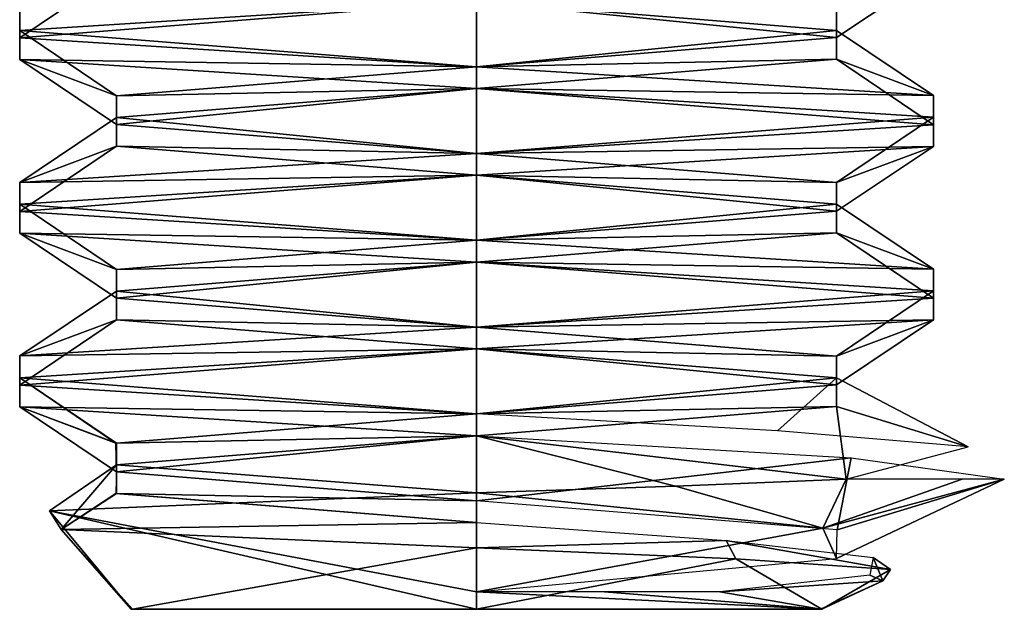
# Model space of a CAD drawing. Header units: inches. Extents: x -9 to 9, y -0.4 to 0.6.
# Tile 85 of 98: x 8.668 to 8.845, y -0.445 to -0.339. Entities that reach past the tile are written whole.
import ezdxf

# ---------------------------------------------------------------- set-up
doc = ezdxf.new("R2010")
doc.units = ezdxf.units.IN
doc.header["$LTSCALE"] = 65.185185
doc.header["$MEASUREMENT"] = 0
for name, color, linetype in [('1253', 7, 'CONTINUOUS'), ('1255', 7, 'CONTINUOUS'), ('1256', 7, 'CONTINUOUS'), ('1258', 7, 'CONTINUOUS'), ('1260', 7, 'CONTINUOUS'), ('1261', 7, 'CONTINUOUS'), ('1262', 7, 'CONTINUOUS'), ('1263', 7, 'CONTINUOUS'), ('1268', 7, 'CONTINUOUS'), ('1270', 7, 'CONTINUOUS'), ('1271', 7, 'CONTINUOUS'), ('1275', 7, 'CONTINUOUS'), ('1277', 7, 'CONTINUOUS'), ('1280', 7, 'CONTINUOUS'), ('1281', 7, 'CONTINUOUS'), ('1283', 7, 'CONTINUOUS'), ('1284', 7, 'CONTINUOUS'), ('1285', 7, 'CONTINUOUS'), ('1287', 7, 'CONTINUOUS'), ('1289', 7, 'CONTINUOUS'), ('1291', 7, 'CONTINUOUS'), ('1292', 7, 'CONTINUOUS'), ('1293', 7, 'CONTINUOUS'), ('1294', 7, 'CONTINUOUS'), ('1299', 7, 'CONTINUOUS'), ('1301', 7, 'CONTINUOUS'), ('1302', 7, 'CONTINUOUS'), ('1306', 7, 'CONTINUOUS'), ('1308', 7, 'CONTINUOUS'), ('1311', 7, 'CONTINUOUS'), ('1312', 7, 'CONTINUOUS'), ('1314', 7, 'CONTINUOUS'), ('1315', 7, 'CONTINUOUS')]:
    doc.layers.add(name, color=color, linetype=linetype)

msp = doc.modelspace()

# ---------------------------------------------------------------- linework, layer by layer
at = {"layer": '1253', "color": 253, "linetype": 'Continuous', "true_color": 0xa2afbf}
for points in [[(8.83223, -0.35253, -2.04757), (8.75, -0.35125, -2.095), (8.75, -0.34734, -2.095), (8.83223, -0.35253, -2.04757)], [(8.83224, -0.35644, -2.04756), (8.75, -0.35125, -2.095), (8.83223, -0.35253, -2.04757), (8.83224, -0.35644, -2.04756)], [(8.83224, -0.35778, -1.95244), (8.83224, -0.35644, -2.04756), (8.83223, -0.35253, -2.04757), (8.83224, -0.35778, -1.95244)], [(8.75, -0.36297, -1.905), (8.83223, -0.36168, -1.95243), (8.83224, -0.35778, -1.95244), (8.75, -0.36297, -1.905)], [(8.83223, -0.36168, -1.95243), (8.83224, -0.35644, -2.04756), (8.83224, -0.35778, -1.95244), (8.83223, -0.36168, -1.95243)], [(8.75, -0.36688, -1.905), (8.83223, -0.36168, -1.95243), (8.75, -0.36297, -1.905), (8.75, -0.36688, -1.905)]]:
    msp.add_3dface(points, dxfattribs=at)
at = {"layer": '1255', "color": 253, "linetype": 'Continuous', "true_color": 0xa2afbf}
for points in [[(8.75, -0.40984, -1.9253), (8.68521, -0.41508, -1.96281), (8.75, -0.41375, -1.9253), (8.75, -0.40984, -1.9253)], [(8.68521, -0.41508, -1.96281), (8.68521, -0.41899, -1.96281), (8.75, -0.41375, -1.9253), (8.68521, -0.41508, -1.96281)], [(8.68521, -0.41508, -1.96281), (8.68521, -0.42023, -2.03719), (8.68521, -0.41899, -1.96281), (8.68521, -0.41508, -1.96281)], [(8.68521, -0.42023, -2.03719), (8.68521, -0.42414, -2.03719), (8.68521, -0.41899, -1.96281), (8.68521, -0.42023, -2.03719)], [(8.68521, -0.42023, -2.03719), (8.75, -0.42547, -2.0747), (8.68521, -0.42414, -2.03719), (8.68521, -0.42023, -2.03719)], [(8.75, -0.42547, -2.0747), (8.75, -0.42938, -2.0747), (8.68521, -0.42414, -2.03719), (8.75, -0.42547, -2.0747)]]:
    msp.add_3dface(points, dxfattribs=at)
at = {"layer": '1256', "color": 253, "linetype": 'Continuous', "true_color": 0xa2afbf}
for points in [[(8.75, -0.39813, -1.905), (8.75, -0.39422, -1.905), (8.66777, -0.39941, -1.95243), (8.75, -0.39813, -1.905)], [(8.66776, -0.40332, -1.95244), (8.75, -0.39813, -1.905), (8.66777, -0.39941, -1.95243), (8.66776, -0.40332, -1.95244)], [(8.66776, -0.40332, -1.95244), (8.66777, -0.39941, -1.95243), (8.66776, -0.40465, -2.04756), (8.66776, -0.40332, -1.95244)], [(8.66777, -0.40856, -2.04757), (8.66776, -0.40332, -1.95244), (8.66776, -0.40465, -2.04756), (8.66777, -0.40856, -2.04757)], [(8.66777, -0.40856, -2.04757), (8.66776, -0.40465, -2.04756), (8.75, -0.40984, -2.095), (8.66777, -0.40856, -2.04757)], [(8.75, -0.41375, -2.095), (8.66777, -0.40856, -2.04757), (8.75, -0.40984, -2.095), (8.75, -0.41375, -2.095)]]:
    msp.add_3dface(points, dxfattribs=at)
at = {"layer": '1258', "color": 253, "linetype": 'Continuous', "true_color": 0xa2afbf}
for points in [[(8.75, -0.36688, -1.905), (8.75, -0.36297, -1.905), (8.66777, -0.36816, -1.95243), (8.75, -0.36688, -1.905)], [(8.66776, -0.37207, -1.95244), (8.75, -0.36688, -1.905), (8.66777, -0.36816, -1.95243), (8.66776, -0.37207, -1.95244)], [(8.66776, -0.37207, -1.95244), (8.66777, -0.36816, -1.95243), (8.66776, -0.3734, -2.04756), (8.66776, -0.37207, -1.95244)], [(8.66777, -0.37731, -2.04757), (8.66776, -0.37207, -1.95244), (8.66776, -0.3734, -2.04756), (8.66777, -0.37731, -2.04757)], [(8.66777, -0.37731, -2.04757), (8.66776, -0.3734, -2.04756), (8.75, -0.37859, -2.095), (8.66777, -0.37731, -2.04757)], [(8.75, -0.3825, -2.095), (8.66777, -0.37731, -2.04757), (8.75, -0.37859, -2.095), (8.75, -0.3825, -2.095)]]:
    msp.add_3dface(points, dxfattribs=at)
at = {"layer": '1260', "color": 253, "linetype": 'Continuous', "true_color": 0xa2afbf}
for points in [[(8.75, -0.39422, -2.0747), (8.81479, -0.39946, -2.03719), (8.75, -0.39813, -2.0747), (8.75, -0.39422, -2.0747)], [(8.81479, -0.39946, -2.03719), (8.81479, -0.40336, -2.03719), (8.75, -0.39813, -2.0747), (8.81479, -0.39946, -2.03719)], [(8.81479, -0.39946, -2.03719), (8.81479, -0.4046, -1.96281), (8.81479, -0.40336, -2.03719), (8.81479, -0.39946, -2.03719)], [(8.81479, -0.4046, -1.96281), (8.81479, -0.40851, -1.96281), (8.81479, -0.40336, -2.03719), (8.81479, -0.4046, -1.96281)], [(8.81479, -0.4046, -1.96281), (8.75, -0.40984, -1.9253), (8.81479, -0.40851, -1.96281), (8.81479, -0.4046, -1.96281)], [(8.75, -0.40984, -1.9253), (8.75, -0.41375, -1.9253), (8.81479, -0.40851, -1.96281), (8.75, -0.40984, -1.9253)]]:
    msp.add_3dface(points, dxfattribs=at)
at = {"layer": '1261', "color": 253, "linetype": 'Continuous', "true_color": 0xa2afbf}
for points in [[(8.75, -0.36297, -2.0747), (8.81479, -0.36821, -2.03719), (8.75, -0.36688, -2.0747), (8.75, -0.36297, -2.0747)], [(8.81479, -0.36821, -2.03719), (8.81479, -0.37211, -2.03719), (8.75, -0.36688, -2.0747), (8.81479, -0.36821, -2.03719)], [(8.81479, -0.36821, -2.03719), (8.81479, -0.37335, -1.96281), (8.81479, -0.37211, -2.03719), (8.81479, -0.36821, -2.03719)], [(8.81479, -0.37335, -1.96281), (8.81479, -0.37726, -1.96281), (8.81479, -0.37211, -2.03719), (8.81479, -0.37335, -1.96281)], [(8.81479, -0.37335, -1.96281), (8.75, -0.37859, -1.9253), (8.81479, -0.37726, -1.96281), (8.81479, -0.37335, -1.96281)], [(8.75, -0.37859, -1.9253), (8.75, -0.3825, -1.9253), (8.81479, -0.37726, -1.96281), (8.75, -0.37859, -1.9253)]]:
    msp.add_3dface(points, dxfattribs=at)
at = {"layer": '1262', "color": 253, "linetype": 'Continuous', "true_color": 0xa2afbf}
for points in [[(8.75, -0.43394, -2.08262), (8.79666, -0.4359, -2.0658), (8.75, -0.445, -2.07156), (8.75, -0.43394, -2.08262)], [(8.75, -0.445, -2.07156), (8.79666, -0.4359, -2.0658), (8.81217, -0.445, -2.0354), (8.75, -0.445, -2.07156)], [(8.79666, -0.4359, -2.0658), (8.82452, -0.43783, -2.02539), (8.81217, -0.445, -2.0354), (8.79666, -0.4359, -2.0658)], [(8.82452, -0.43783, -2.02539), (8.82311, -0.43988, -1.97686), (8.81217, -0.445, -2.0354), (8.82452, -0.43783, -2.02539)], [(8.82311, -0.43988, -1.97686), (8.79381, -0.44186, -1.93949), (8.8119, -0.445, -1.96412), (8.82311, -0.43988, -1.97686)], [(8.81217, -0.445, -2.0354), (8.82311, -0.43988, -1.97686), (8.8119, -0.445, -1.96412), (8.81217, -0.445, -2.0354)], [(8.75, -0.44186, -1.9253), (8.75, -0.445, -1.92844), (8.8119, -0.445, -1.96412), (8.75, -0.44186, -1.9253)], [(8.77303, -0.44186, -1.92893), (8.75, -0.44186, -1.9253), (8.8119, -0.445, -1.96412), (8.77303, -0.44186, -1.92893)], [(8.79381, -0.44186, -1.93949), (8.77303, -0.44186, -1.92893), (8.8119, -0.445, -1.96412), (8.79381, -0.44186, -1.93949)]]:
    msp.add_3dface(points, dxfattribs=at)
at = {"layer": '1263', "color": 253, "linetype": 'Continuous', "true_color": 0xa2afbf}
for points in [[(8.66776, -0.34082, -1.95244), (8.75, -0.33563, -1.905), (8.66777, -0.33691, -1.95243), (8.66776, -0.34082, -1.95244)], [(8.66776, -0.34082, -1.95244), (8.66777, -0.33691, -1.95243), (8.66776, -0.34215, -2.04756), (8.66776, -0.34082, -1.95244)], [(8.66777, -0.34606, -2.04757), (8.66776, -0.34082, -1.95244), (8.66776, -0.34215, -2.04756), (8.66777, -0.34606, -2.04757)], [(8.75, -0.34734, -2.095), (8.66777, -0.34606, -2.04757), (8.66776, -0.34215, -2.04756), (8.75, -0.34734, -2.095)], [(8.75, -0.34734, -2.095), (8.75, -0.35125, -2.095), (8.66777, -0.34606, -2.04757), (8.75, -0.34734, -2.095)]]:
    msp.add_3dface(points, dxfattribs=at)
at = {"layer": '1268', "color": 253, "linetype": 'Continuous', "true_color": 0xa2afbf}
for points in [[(8.75, -0.44186, -1.9253), (8.75, -0.42404, -1.90748), (8.67314, -0.4273, -1.95462), (8.75, -0.44186, -1.9253)], [(8.75, -0.44186, -1.9253), (8.67314, -0.4273, -1.95462), (8.75, -0.445, -1.92844), (8.75, -0.44186, -1.9253)], [(8.67314, -0.4273, -1.95462), (8.67523, -0.43063, -2.04235), (8.68783, -0.445, -1.9646), (8.67314, -0.4273, -1.95462)], [(8.75, -0.445, -1.92844), (8.67314, -0.4273, -1.95462), (8.68783, -0.445, -1.9646), (8.75, -0.445, -1.92844)], [(8.67523, -0.43063, -2.04235), (8.75, -0.43394, -2.08262), (8.6881, -0.445, -2.03588), (8.67523, -0.43063, -2.04235)], [(8.68783, -0.445, -1.9646), (8.67523, -0.43063, -2.04235), (8.6881, -0.445, -2.03588), (8.68783, -0.445, -1.9646)], [(8.6881, -0.445, -2.03588), (8.75, -0.43394, -2.08262), (8.75, -0.445, -2.07156), (8.6881, -0.445, -2.03588)]]:
    msp.add_3dface(points, dxfattribs=at)
at = {"layer": '1270', "color": 253, "linetype": 'Continuous', "true_color": 0xa2afbf}
for points in [[(8.75, -0.37859, -1.9253), (8.68521, -0.38383, -1.96281), (8.75, -0.3825, -1.9253), (8.75, -0.37859, -1.9253)], [(8.68521, -0.38383, -1.96281), (8.68521, -0.38774, -1.96281), (8.75, -0.3825, -1.9253), (8.68521, -0.38383, -1.96281)], [(8.68521, -0.38383, -1.96281), (8.68521, -0.38898, -2.03719), (8.68521, -0.38774, -1.96281), (8.68521, -0.38383, -1.96281)], [(8.68521, -0.38898, -2.03719), (8.68521, -0.39289, -2.03719), (8.68521, -0.38774, -1.96281), (8.68521, -0.38898, -2.03719)], [(8.68521, -0.38898, -2.03719), (8.75, -0.39422, -2.0747), (8.68521, -0.39289, -2.03719), (8.68521, -0.38898, -2.03719)], [(8.75, -0.39422, -2.0747), (8.75, -0.39813, -2.0747), (8.68521, -0.39289, -2.03719), (8.75, -0.39422, -2.0747)]]:
    msp.add_3dface(points, dxfattribs=at)
at = {"layer": '1271', "color": 253, "linetype": 'Continuous', "true_color": 0xa2afbf}
for points in [[(8.75, -0.3825, -2.095), (8.75, -0.37859, -2.095), (8.83223, -0.38378, -2.04757), (8.75, -0.3825, -2.095)], [(8.83224, -0.38769, -2.04756), (8.75, -0.3825, -2.095), (8.83223, -0.38378, -2.04757), (8.83224, -0.38769, -2.04756)], [(8.83224, -0.38769, -2.04756), (8.83223, -0.38378, -2.04757), (8.83224, -0.38903, -1.95244), (8.83224, -0.38769, -2.04756)], [(8.83223, -0.39293, -1.95243), (8.83224, -0.38769, -2.04756), (8.83224, -0.38903, -1.95244), (8.83223, -0.39293, -1.95243)], [(8.83223, -0.39293, -1.95243), (8.83224, -0.38903, -1.95244), (8.75, -0.39422, -1.905), (8.83223, -0.39293, -1.95243)], [(8.75, -0.39813, -1.905), (8.83223, -0.39293, -1.95243), (8.75, -0.39422, -1.905), (8.75, -0.39813, -1.905)]]:
    msp.add_3dface(points, dxfattribs=at)
at = {"layer": '1275', "color": 253, "linetype": 'Continuous', "true_color": 0xa2afbf}
for points in [[(8.83223, -0.33043, -1.95243), (8.75, -0.33563, -1.905), (8.81479, -0.3421, -1.96281), (8.83223, -0.33043, -1.95243)], [(8.81479, -0.33696, -2.03719), (8.83223, -0.33043, -1.95243), (8.81479, -0.3421, -1.96281), (8.81479, -0.33696, -2.03719)], [(8.75, -0.33563, -1.905), (8.66776, -0.34082, -1.95244), (8.75, -0.34734, -1.9253), (8.75, -0.33563, -1.905)], [(8.81479, -0.3421, -1.96281), (8.75, -0.33563, -1.905), (8.75, -0.34734, -1.9253), (8.81479, -0.3421, -1.96281)], [(8.66776, -0.34082, -1.95244), (8.66777, -0.34606, -2.04757), (8.68521, -0.35258, -1.96281), (8.66776, -0.34082, -1.95244)], [(8.75, -0.34734, -1.9253), (8.66776, -0.34082, -1.95244), (8.68521, -0.35258, -1.96281), (8.75, -0.34734, -1.9253)], [(8.66777, -0.34606, -2.04757), (8.75, -0.35125, -2.095), (8.68521, -0.35773, -2.03719), (8.66777, -0.34606, -2.04757)], [(8.68521, -0.35258, -1.96281), (8.66777, -0.34606, -2.04757), (8.68521, -0.35773, -2.03719), (8.68521, -0.35258, -1.96281)], [(8.68521, -0.35773, -2.03719), (8.75, -0.35125, -2.095), (8.75, -0.36297, -2.0747), (8.68521, -0.35773, -2.03719)], [(8.75, -0.35125, -2.095), (8.83224, -0.35644, -2.04756), (8.75, -0.36297, -2.0747), (8.75, -0.35125, -2.095)], [(8.75, -0.36297, -2.0747), (8.83224, -0.35644, -2.04756), (8.81479, -0.36821, -2.03719), (8.75, -0.36297, -2.0747)], [(8.83224, -0.35644, -2.04756), (8.83223, -0.36168, -1.95243), (8.81479, -0.36821, -2.03719), (8.83224, -0.35644, -2.04756)], [(8.83223, -0.36168, -1.95243), (8.75, -0.36688, -1.905), (8.81479, -0.37335, -1.96281), (8.83223, -0.36168, -1.95243)], [(8.81479, -0.36821, -2.03719), (8.83223, -0.36168, -1.95243), (8.81479, -0.37335, -1.96281), (8.81479, -0.36821, -2.03719)], [(8.75, -0.36688, -1.905), (8.66776, -0.37207, -1.95244), (8.75, -0.37859, -1.9253), (8.75, -0.36688, -1.905)], [(8.81479, -0.37335, -1.96281), (8.75, -0.36688, -1.905), (8.75, -0.37859, -1.9253), (8.81479, -0.37335, -1.96281)], [(8.66776, -0.37207, -1.95244), (8.66777, -0.37731, -2.04757), (8.68521, -0.38383, -1.96281), (8.66776, -0.37207, -1.95244)], [(8.75, -0.37859, -1.9253), (8.66776, -0.37207, -1.95244), (8.68521, -0.38383, -1.96281), (8.75, -0.37859, -1.9253)], [(8.66777, -0.37731, -2.04757), (8.75, -0.3825, -2.095), (8.68521, -0.38898, -2.03719), (8.66777, -0.37731, -2.04757)], [(8.68521, -0.38383, -1.96281), (8.66777, -0.37731, -2.04757), (8.68521, -0.38898, -2.03719), (8.68521, -0.38383, -1.96281)], [(8.68521, -0.38898, -2.03719), (8.75, -0.3825, -2.095), (8.75, -0.39422, -2.0747), (8.68521, -0.38898, -2.03719)], [(8.75, -0.3825, -2.095), (8.83224, -0.38769, -2.04756), (8.75, -0.39422, -2.0747), (8.75, -0.3825, -2.095)], [(8.75, -0.39422, -2.0747), (8.83224, -0.38769, -2.04756), (8.81479, -0.39946, -2.03719), (8.75, -0.39422, -2.0747)], [(8.83224, -0.38769, -2.04756), (8.83223, -0.39293, -1.95243), (8.81479, -0.39946, -2.03719), (8.83224, -0.38769, -2.04756)], [(8.83223, -0.39293, -1.95243), (8.75, -0.39813, -1.905), (8.81479, -0.4046, -1.96281), (8.83223, -0.39293, -1.95243)], [(8.81479, -0.39946, -2.03719), (8.83223, -0.39293, -1.95243), (8.81479, -0.4046, -1.96281), (8.81479, -0.39946, -2.03719)], [(8.75, -0.39813, -1.905), (8.66776, -0.40332, -1.95244), (8.75, -0.40984, -1.9253), (8.75, -0.39813, -1.905)], [(8.81479, -0.4046, -1.96281), (8.75, -0.39813, -1.905), (8.75, -0.40984, -1.9253), (8.81479, -0.4046, -1.96281)], [(8.66776, -0.40332, -1.95244), (8.66777, -0.40856, -2.04757), (8.68521, -0.41508, -1.96281), (8.66776, -0.40332, -1.95244)], [(8.75, -0.40984, -1.9253), (8.66776, -0.40332, -1.95244), (8.68521, -0.41508, -1.96281), (8.75, -0.40984, -1.9253)], [(8.66777, -0.40856, -2.04757), (8.75, -0.41375, -2.095), (8.68521, -0.42023, -2.03719), (8.66777, -0.40856, -2.04757)], [(8.68521, -0.41508, -1.96281), (8.66777, -0.40856, -2.04757), (8.68521, -0.42023, -2.03719), (8.68521, -0.41508, -1.96281)], [(8.68521, -0.42023, -2.03719), (8.75, -0.41375, -2.095), (8.75, -0.42547, -2.0747), (8.68521, -0.42023, -2.03719)], [(8.75, -0.41375, -2.095), (8.81743, -0.41772, -2.06692), (8.75, -0.42547, -2.0747), (8.75, -0.41375, -2.095)], [(8.75, -0.42547, -2.0747), (8.81743, -0.41772, -2.06692), (8.81491, -0.4307, -2.03698), (8.75, -0.42547, -2.0747)], [(8.81743, -0.41772, -2.06692), (8.845, -0.42156, -2), (8.81491, -0.4307, -2.03698), (8.81743, -0.41772, -2.06692)], [(8.845, -0.42156, -2), (8.81236, -0.43041, -1.94056), (8.81482, -0.43587, -1.96286), (8.845, -0.42156, -2)], [(8.81491, -0.4307, -2.03698), (8.845, -0.42156, -2), (8.81482, -0.43587, -1.96286), (8.81491, -0.4307, -2.03698)], [(8.81236, -0.43041, -1.94056), (8.75, -0.44186, -1.9253), (8.81482, -0.43587, -1.96286), (8.81236, -0.43041, -1.94056)]]:
    msp.add_3dface(points, dxfattribs=at)
at = {"layer": '1277', "color": 253, "linetype": 'Continuous', "true_color": 0xa2afbf}
for points in [[(8.66776, -0.34215, -2.04756), (8.66777, -0.33691, -1.95243), (8.68521, -0.33039, -2.03719), (8.66776, -0.34215, -2.04756)], [(8.75, -0.33563, -2.0747), (8.66776, -0.34215, -2.04756), (8.68521, -0.33039, -2.03719), (8.75, -0.33563, -2.0747)], [(8.75, -0.34734, -2.095), (8.66776, -0.34215, -2.04756), (8.75, -0.33563, -2.0747), (8.75, -0.34734, -2.095)], [(8.81479, -0.34086, -2.03719), (8.75, -0.34734, -2.095), (8.75, -0.33563, -2.0747), (8.81479, -0.34086, -2.03719)], [(8.83223, -0.35253, -2.04757), (8.75, -0.34734, -2.095), (8.81479, -0.34086, -2.03719), (8.83223, -0.35253, -2.04757)], [(8.81479, -0.34601, -1.96281), (8.83223, -0.35253, -2.04757), (8.81479, -0.34086, -2.03719), (8.81479, -0.34601, -1.96281)], [(8.75, -0.35125, -1.9253), (8.83224, -0.35778, -1.95244), (8.81479, -0.34601, -1.96281), (8.75, -0.35125, -1.9253)], [(8.83224, -0.35778, -1.95244), (8.83223, -0.35253, -2.04757), (8.81479, -0.34601, -1.96281), (8.83224, -0.35778, -1.95244)], [(8.68521, -0.35649, -1.96281), (8.75, -0.36297, -1.905), (8.75, -0.35125, -1.9253), (8.68521, -0.35649, -1.96281)], [(8.75, -0.36297, -1.905), (8.83224, -0.35778, -1.95244), (8.75, -0.35125, -1.9253), (8.75, -0.36297, -1.905)], [(8.66777, -0.36816, -1.95243), (8.75, -0.36297, -1.905), (8.68521, -0.35649, -1.96281), (8.66777, -0.36816, -1.95243)], [(8.68521, -0.36164, -2.03719), (8.66777, -0.36816, -1.95243), (8.68521, -0.35649, -1.96281), (8.68521, -0.36164, -2.03719)], [(8.66776, -0.3734, -2.04756), (8.66777, -0.36816, -1.95243), (8.68521, -0.36164, -2.03719), (8.66776, -0.3734, -2.04756)], [(8.75, -0.36688, -2.0747), (8.66776, -0.3734, -2.04756), (8.68521, -0.36164, -2.03719), (8.75, -0.36688, -2.0747)], [(8.75, -0.37859, -2.095), (8.66776, -0.3734, -2.04756), (8.75, -0.36688, -2.0747), (8.75, -0.37859, -2.095)], [(8.81479, -0.37211, -2.03719), (8.75, -0.37859, -2.095), (8.75, -0.36688, -2.0747), (8.81479, -0.37211, -2.03719)], [(8.83223, -0.38378, -2.04757), (8.75, -0.37859, -2.095), (8.81479, -0.37211, -2.03719), (8.83223, -0.38378, -2.04757)], [(8.81479, -0.37726, -1.96281), (8.83223, -0.38378, -2.04757), (8.81479, -0.37211, -2.03719), (8.81479, -0.37726, -1.96281)], [(8.75, -0.3825, -1.9253), (8.83224, -0.38903, -1.95244), (8.81479, -0.37726, -1.96281), (8.75, -0.3825, -1.9253)], [(8.83224, -0.38903, -1.95244), (8.83223, -0.38378, -2.04757), (8.81479, -0.37726, -1.96281), (8.83224, -0.38903, -1.95244)], [(8.68521, -0.38774, -1.96281), (8.75, -0.39422, -1.905), (8.75, -0.3825, -1.9253), (8.68521, -0.38774, -1.96281)], [(8.75, -0.39422, -1.905), (8.83224, -0.38903, -1.95244), (8.75, -0.3825, -1.9253), (8.75, -0.39422, -1.905)], [(8.66777, -0.39941, -1.95243), (8.75, -0.39422, -1.905), (8.68521, -0.38774, -1.96281), (8.66777, -0.39941, -1.95243)], [(8.68521, -0.39289, -2.03719), (8.66777, -0.39941, -1.95243), (8.68521, -0.38774, -1.96281), (8.68521, -0.39289, -2.03719)], [(8.66776, -0.40465, -2.04756), (8.66777, -0.39941, -1.95243), (8.68521, -0.39289, -2.03719), (8.66776, -0.40465, -2.04756)], [(8.75, -0.39813, -2.0747), (8.66776, -0.40465, -2.04756), (8.68521, -0.39289, -2.03719), (8.75, -0.39813, -2.0747)], [(8.75, -0.40984, -2.095), (8.66776, -0.40465, -2.04756), (8.75, -0.39813, -2.0747), (8.75, -0.40984, -2.095)], [(8.81479, -0.40336, -2.03719), (8.75, -0.40984, -2.095), (8.75, -0.39813, -2.0747), (8.81479, -0.40336, -2.03719)], [(8.80417, -0.41288, -2.07804), (8.75, -0.40984, -2.095), (8.81479, -0.40336, -2.03719), (8.80417, -0.41288, -2.07804)], [(8.83851, -0.41576, -2.0345), (8.80417, -0.41288, -2.07804), (8.81479, -0.40336, -2.03719), (8.83851, -0.41576, -2.0345)], [(8.81479, -0.40851, -1.96281), (8.83851, -0.41576, -2.0345), (8.81479, -0.40336, -2.03719), (8.81479, -0.40851, -1.96281)], [(8.75, -0.41375, -1.9253), (8.81656, -0.42156, -1.93222), (8.81479, -0.40851, -1.96281), (8.75, -0.41375, -1.9253)], [(8.81656, -0.42156, -1.93222), (8.83851, -0.41576, -2.0345), (8.81479, -0.40851, -1.96281), (8.81656, -0.42156, -1.93222)], [(8.68521, -0.41899, -1.96281), (8.75, -0.42404, -1.90748), (8.75, -0.41375, -1.9253), (8.68521, -0.41899, -1.96281)], [(8.7858, -0.42282, -1.91336), (8.81656, -0.42156, -1.93222), (8.75, -0.41375, -1.9253), (8.7858, -0.42282, -1.91336)], [(8.75, -0.42404, -1.90748), (8.7858, -0.42282, -1.91336), (8.75, -0.41375, -1.9253), (8.75, -0.42404, -1.90748)], [(8.67314, -0.4273, -1.95462), (8.75, -0.42404, -1.90748), (8.68521, -0.41899, -1.96281), (8.67314, -0.4273, -1.95462)], [(8.67523, -0.43063, -2.04235), (8.67314, -0.4273, -1.95462), (8.68521, -0.41899, -1.96281), (8.67523, -0.43063, -2.04235)], [(8.68521, -0.42414, -2.03719), (8.67523, -0.43063, -2.04235), (8.68521, -0.41899, -1.96281), (8.68521, -0.42414, -2.03719)], [(8.75, -0.42938, -2.0747), (8.67523, -0.43063, -2.04235), (8.68521, -0.42414, -2.03719), (8.75, -0.42938, -2.0747)], [(8.75, -0.43394, -2.08262), (8.67523, -0.43063, -2.04235), (8.75, -0.42938, -2.0747), (8.75, -0.43394, -2.08262)], [(8.79494, -0.43261, -2.05967), (8.75, -0.43394, -2.08262), (8.75, -0.42938, -2.0747), (8.79494, -0.43261, -2.05967)], [(8.79666, -0.4359, -2.0658), (8.75, -0.43394, -2.08262), (8.79494, -0.43261, -2.05967), (8.79666, -0.4359, -2.0658)], [(8.82452, -0.43783, -2.02539), (8.79666, -0.4359, -2.0658), (8.79494, -0.43261, -2.05967), (8.82452, -0.43783, -2.02539)], [(8.8214, -0.43565, -2.02197), (8.82452, -0.43783, -2.02539), (8.79494, -0.43261, -2.05967), (8.8214, -0.43565, -2.02197)], [(8.8208, -0.43885, -1.97618), (8.82311, -0.43988, -1.97686), (8.8214, -0.43565, -2.02197), (8.8208, -0.43885, -1.97618)], [(8.82311, -0.43988, -1.97686), (8.82452, -0.43783, -2.02539), (8.8214, -0.43565, -2.02197), (8.82311, -0.43988, -1.97686)], [(8.79381, -0.44186, -1.93949), (8.82311, -0.43988, -1.97686), (8.8208, -0.43885, -1.97618), (8.79381, -0.44186, -1.93949)]]:
    msp.add_3dface(points, dxfattribs=at)
at = {"layer": '1280', "color": 253, "linetype": 'Continuous', "true_color": 0xa2afbf}
for points in [[(8.81479, -0.33696, -2.03719), (8.81479, -0.34086, -2.03719), (8.75, -0.33563, -2.0747), (8.81479, -0.33696, -2.03719)], [(8.81479, -0.33696, -2.03719), (8.81479, -0.3421, -1.96281), (8.81479, -0.34086, -2.03719), (8.81479, -0.33696, -2.03719)], [(8.81479, -0.3421, -1.96281), (8.81479, -0.34601, -1.96281), (8.81479, -0.34086, -2.03719), (8.81479, -0.3421, -1.96281)], [(8.81479, -0.3421, -1.96281), (8.75, -0.34734, -1.9253), (8.81479, -0.34601, -1.96281), (8.81479, -0.3421, -1.96281)], [(8.75, -0.34734, -1.9253), (8.75, -0.35125, -1.9253), (8.81479, -0.34601, -1.96281), (8.75, -0.34734, -1.9253)]]:
    msp.add_3dface(points, dxfattribs=at)
at = {"layer": '1281', "color": 253, "linetype": 'Continuous', "true_color": 0xa2afbf}
for points in [[(8.75, -0.445, -1.92844), (8.68783, -0.445, -1.9646), (8.8119, -0.445, -1.96412), (8.75, -0.445, -1.92844)], [(8.68783, -0.445, -1.9646), (8.6881, -0.445, -2.03588), (8.81217, -0.445, -2.0354), (8.68783, -0.445, -1.9646)], [(8.68783, -0.445, -1.9646), (8.81217, -0.445, -2.0354), (8.8119, -0.445, -1.96412), (8.68783, -0.445, -1.9646)], [(8.6881, -0.445, -2.03588), (8.75, -0.445, -2.07156), (8.81217, -0.445, -2.0354), (8.6881, -0.445, -2.03588)]]:
    msp.add_3dface(points, dxfattribs=at)
at = {"layer": '1283', "color": 253, "linetype": 'Continuous', "true_color": 0xa2afbf}
for points in [[(8.81236, -0.43041, -1.94056), (8.81656, -0.42156, -1.93222), (8.7858, -0.42282, -1.91336), (8.81236, -0.43041, -1.94056)], [(8.81236, -0.43041, -1.94056), (8.845, -0.42156, -2), (8.83741, -0.42156, -1.9628), (8.81236, -0.43041, -1.94056)], [(8.81656, -0.42156, -1.93222), (8.81236, -0.43041, -1.94056), (8.83741, -0.42156, -1.9628), (8.81656, -0.42156, -1.93222)], [(8.81236, -0.43041, -1.94056), (8.7858, -0.42282, -1.91336), (8.75, -0.42404, -1.90748), (8.81236, -0.43041, -1.94056)], [(8.75, -0.44186, -1.9253), (8.81236, -0.43041, -1.94056), (8.75, -0.42404, -1.90748), (8.75, -0.44186, -1.9253)]]:
    msp.add_3dface(points, dxfattribs=at)
at = {"layer": '1284', "color": 253, "linetype": 'Continuous', "true_color": 0xa2afbf}
for points in [[(8.75, -0.34734, -1.9253), (8.68521, -0.35258, -1.96281), (8.75, -0.35125, -1.9253), (8.75, -0.34734, -1.9253)], [(8.68521, -0.35258, -1.96281), (8.68521, -0.35649, -1.96281), (8.75, -0.35125, -1.9253), (8.68521, -0.35258, -1.96281)], [(8.68521, -0.35258, -1.96281), (8.68521, -0.35773, -2.03719), (8.68521, -0.35649, -1.96281), (8.68521, -0.35258, -1.96281)], [(8.68521, -0.35773, -2.03719), (8.68521, -0.36164, -2.03719), (8.68521, -0.35649, -1.96281), (8.68521, -0.35773, -2.03719)], [(8.68521, -0.35773, -2.03719), (8.75, -0.36297, -2.0747), (8.68521, -0.36164, -2.03719), (8.68521, -0.35773, -2.03719)], [(8.75, -0.36297, -2.0747), (8.75, -0.36688, -2.0747), (8.68521, -0.36164, -2.03719), (8.75, -0.36297, -2.0747)]]:
    msp.add_3dface(points, dxfattribs=at)
at = {"layer": '1285', "color": 253, "linetype": 'Continuous', "true_color": 0xa2afbf}
for points in [[(8.83223, -0.35253, 1.95243), (8.75, -0.35125, 1.905), (8.75, -0.34734, 1.905), (8.83223, -0.35253, 1.95243)], [(8.83224, -0.35644, 1.95244), (8.75, -0.35125, 1.905), (8.83223, -0.35253, 1.95243), (8.83224, -0.35644, 1.95244)], [(8.83224, -0.35778, 2.04756), (8.83224, -0.35644, 1.95244), (8.83223, -0.35253, 1.95243), (8.83224, -0.35778, 2.04756)], [(8.75, -0.36297, 2.095), (8.83223, -0.36168, 2.04757), (8.83224, -0.35778, 2.04756), (8.75, -0.36297, 2.095)], [(8.83223, -0.36168, 2.04757), (8.83224, -0.35644, 1.95244), (8.83224, -0.35778, 2.04756), (8.83223, -0.36168, 2.04757)], [(8.75, -0.36688, 2.095), (8.83223, -0.36168, 2.04757), (8.75, -0.36297, 2.095), (8.75, -0.36688, 2.095)]]:
    msp.add_3dface(points, dxfattribs=at)
at = {"layer": '1287', "color": 253, "linetype": 'Continuous', "true_color": 0xa2afbf}
for points in [[(8.75, -0.39813, 2.095), (8.75, -0.39422, 2.095), (8.66777, -0.39941, 2.04757), (8.75, -0.39813, 2.095)], [(8.66776, -0.40332, 2.04756), (8.75, -0.39813, 2.095), (8.66777, -0.39941, 2.04757), (8.66776, -0.40332, 2.04756)], [(8.66776, -0.40332, 2.04756), (8.66777, -0.39941, 2.04757), (8.66776, -0.40465, 1.95244), (8.66776, -0.40332, 2.04756)], [(8.66777, -0.40856, 1.95243), (8.66776, -0.40332, 2.04756), (8.66776, -0.40465, 1.95244), (8.66777, -0.40856, 1.95243)], [(8.66777, -0.40856, 1.95243), (8.66776, -0.40465, 1.95244), (8.75, -0.40984, 1.905), (8.66777, -0.40856, 1.95243)], [(8.75, -0.41375, 1.905), (8.66777, -0.40856, 1.95243), (8.75, -0.40984, 1.905), (8.75, -0.41375, 1.905)]]:
    msp.add_3dface(points, dxfattribs=at)
at = {"layer": '1289', "color": 253, "linetype": 'Continuous', "true_color": 0xa2afbf}
for points in [[(8.75, -0.36688, 2.095), (8.75, -0.36297, 2.095), (8.66777, -0.36816, 2.04757), (8.75, -0.36688, 2.095)], [(8.66776, -0.37207, 2.04756), (8.75, -0.36688, 2.095), (8.66777, -0.36816, 2.04757), (8.66776, -0.37207, 2.04756)], [(8.66776, -0.37207, 2.04756), (8.66777, -0.36816, 2.04757), (8.66776, -0.3734, 1.95244), (8.66776, -0.37207, 2.04756)], [(8.66777, -0.37731, 1.95243), (8.66776, -0.37207, 2.04756), (8.66776, -0.3734, 1.95244), (8.66777, -0.37731, 1.95243)], [(8.66777, -0.37731, 1.95243), (8.66776, -0.3734, 1.95244), (8.75, -0.37859, 1.905), (8.66777, -0.37731, 1.95243)], [(8.75, -0.3825, 1.905), (8.66777, -0.37731, 1.95243), (8.75, -0.37859, 1.905), (8.75, -0.3825, 1.905)]]:
    msp.add_3dface(points, dxfattribs=at)
at = {"layer": '1291', "color": 253, "linetype": 'Continuous', "true_color": 0xa2afbf}
for points in [[(8.75, -0.39422, 1.9253), (8.81479, -0.39946, 1.96281), (8.75, -0.39813, 1.9253), (8.75, -0.39422, 1.9253)], [(8.81479, -0.39946, 1.96281), (8.81479, -0.40336, 1.96281), (8.75, -0.39813, 1.9253), (8.81479, -0.39946, 1.96281)], [(8.81479, -0.39946, 1.96281), (8.81479, -0.4046, 2.03719), (8.81479, -0.40336, 1.96281), (8.81479, -0.39946, 1.96281)], [(8.81479, -0.4046, 2.03719), (8.81479, -0.40851, 2.03719), (8.81479, -0.40336, 1.96281), (8.81479, -0.4046, 2.03719)], [(8.81479, -0.4046, 2.03719), (8.75, -0.40984, 2.0747), (8.81479, -0.40851, 2.03719), (8.81479, -0.4046, 2.03719)], [(8.75, -0.40984, 2.0747), (8.75, -0.41375, 2.0747), (8.81479, -0.40851, 2.03719), (8.75, -0.40984, 2.0747)]]:
    msp.add_3dface(points, dxfattribs=at)
at = {"layer": '1292', "color": 253, "linetype": 'Continuous', "true_color": 0xa2afbf}
for points in [[(8.75, -0.36297, 1.9253), (8.81479, -0.36821, 1.96281), (8.75, -0.36688, 1.9253), (8.75, -0.36297, 1.9253)], [(8.81479, -0.36821, 1.96281), (8.81479, -0.37211, 1.96281), (8.75, -0.36688, 1.9253), (8.81479, -0.36821, 1.96281)], [(8.81479, -0.36821, 1.96281), (8.81479, -0.37335, 2.03719), (8.81479, -0.37211, 1.96281), (8.81479, -0.36821, 1.96281)], [(8.81479, -0.37335, 2.03719), (8.81479, -0.37726, 2.03719), (8.81479, -0.37211, 1.96281), (8.81479, -0.37335, 2.03719)], [(8.81479, -0.37335, 2.03719), (8.75, -0.37859, 2.0747), (8.81479, -0.37726, 2.03719), (8.81479, -0.37335, 2.03719)], [(8.75, -0.37859, 2.0747), (8.75, -0.3825, 2.0747), (8.81479, -0.37726, 2.03719), (8.75, -0.37859, 2.0747)]]:
    msp.add_3dface(points, dxfattribs=at)
at = {"layer": '1293', "color": 253, "linetype": 'Continuous', "true_color": 0xa2afbf}
for points in [[(8.75, -0.43394, 1.91738), (8.79666, -0.4359, 1.9342), (8.75, -0.445, 1.92844), (8.75, -0.43394, 1.91738)], [(8.75, -0.445, 1.92844), (8.79666, -0.4359, 1.9342), (8.81217, -0.445, 1.9646), (8.75, -0.445, 1.92844)], [(8.79666, -0.4359, 1.9342), (8.82452, -0.43783, 1.97461), (8.81217, -0.445, 1.9646), (8.79666, -0.4359, 1.9342)], [(8.82452, -0.43783, 1.97461), (8.82311, -0.43988, 2.02314), (8.81217, -0.445, 1.9646), (8.82452, -0.43783, 1.97461)], [(8.82311, -0.43988, 2.02314), (8.79381, -0.44186, 2.06051), (8.8119, -0.445, 2.03588), (8.82311, -0.43988, 2.02314)], [(8.81217, -0.445, 1.9646), (8.82311, -0.43988, 2.02314), (8.8119, -0.445, 2.03588), (8.81217, -0.445, 1.9646)], [(8.75, -0.44186, 2.0747), (8.75, -0.445, 2.07156), (8.8119, -0.445, 2.03588), (8.75, -0.44186, 2.0747)], [(8.77303, -0.44186, 2.07107), (8.75, -0.44186, 2.0747), (8.8119, -0.445, 2.03588), (8.77303, -0.44186, 2.07107)], [(8.79381, -0.44186, 2.06051), (8.77303, -0.44186, 2.07107), (8.8119, -0.445, 2.03588), (8.79381, -0.44186, 2.06051)]]:
    msp.add_3dface(points, dxfattribs=at)
at = {"layer": '1294', "color": 253, "linetype": 'Continuous', "true_color": 0xa2afbf}
for points in [[(8.66776, -0.34082, 2.04756), (8.75, -0.33563, 2.095), (8.66777, -0.33691, 2.04757), (8.66776, -0.34082, 2.04756)], [(8.66776, -0.34082, 2.04756), (8.66777, -0.33691, 2.04757), (8.66776, -0.34215, 1.95244), (8.66776, -0.34082, 2.04756)], [(8.66777, -0.34606, 1.95243), (8.66776, -0.34082, 2.04756), (8.66776, -0.34215, 1.95244), (8.66777, -0.34606, 1.95243)], [(8.75, -0.34734, 1.905), (8.66777, -0.34606, 1.95243), (8.66776, -0.34215, 1.95244), (8.75, -0.34734, 1.905)], [(8.75, -0.34734, 1.905), (8.75, -0.35125, 1.905), (8.66777, -0.34606, 1.95243), (8.75, -0.34734, 1.905)]]:
    msp.add_3dface(points, dxfattribs=at)
at = {"layer": '1299', "color": 253, "linetype": 'Continuous', "true_color": 0xa2afbf}
for points in [[(8.75, -0.44186, 2.0747), (8.75, -0.42404, 2.09252), (8.67314, -0.4273, 2.04538), (8.75, -0.44186, 2.0747)], [(8.75, -0.44186, 2.0747), (8.67314, -0.4273, 2.04538), (8.75, -0.445, 2.07156), (8.75, -0.44186, 2.0747)], [(8.67314, -0.4273, 2.04538), (8.67523, -0.43063, 1.95765), (8.68783, -0.445, 2.0354), (8.67314, -0.4273, 2.04538)], [(8.75, -0.445, 2.07156), (8.67314, -0.4273, 2.04538), (8.68783, -0.445, 2.0354), (8.75, -0.445, 2.07156)], [(8.67523, -0.43063, 1.95765), (8.75, -0.43394, 1.91738), (8.6881, -0.445, 1.96412), (8.67523, -0.43063, 1.95765)], [(8.68783, -0.445, 2.0354), (8.67523, -0.43063, 1.95765), (8.6881, -0.445, 1.96412), (8.68783, -0.445, 2.0354)], [(8.6881, -0.445, 1.96412), (8.75, -0.43394, 1.91738), (8.75, -0.445, 1.92844), (8.6881, -0.445, 1.96412)]]:
    msp.add_3dface(points, dxfattribs=at)
at = {"layer": '1301', "color": 253, "linetype": 'Continuous', "true_color": 0xa2afbf}
for points in [[(8.75, -0.37859, 2.0747), (8.68521, -0.38383, 2.03719), (8.75, -0.3825, 2.0747), (8.75, -0.37859, 2.0747)], [(8.68521, -0.38383, 2.03719), (8.68521, -0.38774, 2.03719), (8.75, -0.3825, 2.0747), (8.68521, -0.38383, 2.03719)], [(8.68521, -0.38383, 2.03719), (8.68521, -0.38898, 1.96281), (8.68521, -0.38774, 2.03719), (8.68521, -0.38383, 2.03719)], [(8.68521, -0.38898, 1.96281), (8.68521, -0.39289, 1.96281), (8.68521, -0.38774, 2.03719), (8.68521, -0.38898, 1.96281)], [(8.68521, -0.38898, 1.96281), (8.75, -0.39422, 1.9253), (8.68521, -0.39289, 1.96281), (8.68521, -0.38898, 1.96281)], [(8.75, -0.39422, 1.9253), (8.75, -0.39813, 1.9253), (8.68521, -0.39289, 1.96281), (8.75, -0.39422, 1.9253)]]:
    msp.add_3dface(points, dxfattribs=at)
at = {"layer": '1302', "color": 253, "linetype": 'Continuous', "true_color": 0xa2afbf}
for points in [[(8.75, -0.3825, 1.905), (8.75, -0.37859, 1.905), (8.83223, -0.38378, 1.95243), (8.75, -0.3825, 1.905)], [(8.83224, -0.38769, 1.95244), (8.75, -0.3825, 1.905), (8.83223, -0.38378, 1.95243), (8.83224, -0.38769, 1.95244)], [(8.83224, -0.38769, 1.95244), (8.83223, -0.38378, 1.95243), (8.83224, -0.38903, 2.04756), (8.83224, -0.38769, 1.95244)], [(8.83223, -0.39293, 2.04757), (8.83224, -0.38769, 1.95244), (8.83224, -0.38903, 2.04756), (8.83223, -0.39293, 2.04757)], [(8.83223, -0.39293, 2.04757), (8.83224, -0.38903, 2.04756), (8.75, -0.39422, 2.095), (8.83223, -0.39293, 2.04757)], [(8.75, -0.39813, 2.095), (8.83223, -0.39293, 2.04757), (8.75, -0.39422, 2.095), (8.75, -0.39813, 2.095)]]:
    msp.add_3dface(points, dxfattribs=at)
at = {"layer": '1306', "color": 253, "linetype": 'Continuous', "true_color": 0xa2afbf}
for points in [[(8.83223, -0.33043, 2.04757), (8.75, -0.33563, 2.095), (8.81479, -0.3421, 2.03719), (8.83223, -0.33043, 2.04757)], [(8.81479, -0.33696, 1.96281), (8.83223, -0.33043, 2.04757), (8.81479, -0.3421, 2.03719), (8.81479, -0.33696, 1.96281)], [(8.75, -0.33563, 2.095), (8.66776, -0.34082, 2.04756), (8.75, -0.34734, 2.0747), (8.75, -0.33563, 2.095)], [(8.81479, -0.3421, 2.03719), (8.75, -0.33563, 2.095), (8.75, -0.34734, 2.0747), (8.81479, -0.3421, 2.03719)], [(8.66776, -0.34082, 2.04756), (8.66777, -0.34606, 1.95243), (8.68521, -0.35258, 2.03719), (8.66776, -0.34082, 2.04756)], [(8.75, -0.34734, 2.0747), (8.66776, -0.34082, 2.04756), (8.68521, -0.35258, 2.03719), (8.75, -0.34734, 2.0747)], [(8.66777, -0.34606, 1.95243), (8.75, -0.35125, 1.905), (8.68521, -0.35773, 1.96281), (8.66777, -0.34606, 1.95243)], [(8.68521, -0.35258, 2.03719), (8.66777, -0.34606, 1.95243), (8.68521, -0.35773, 1.96281), (8.68521, -0.35258, 2.03719)], [(8.68521, -0.35773, 1.96281), (8.75, -0.35125, 1.905), (8.75, -0.36297, 1.9253), (8.68521, -0.35773, 1.96281)], [(8.75, -0.35125, 1.905), (8.83224, -0.35644, 1.95244), (8.75, -0.36297, 1.9253), (8.75, -0.35125, 1.905)], [(8.75, -0.36297, 1.9253), (8.83224, -0.35644, 1.95244), (8.81479, -0.36821, 1.96281), (8.75, -0.36297, 1.9253)], [(8.83224, -0.35644, 1.95244), (8.83223, -0.36168, 2.04757), (8.81479, -0.36821, 1.96281), (8.83224, -0.35644, 1.95244)], [(8.83223, -0.36168, 2.04757), (8.75, -0.36688, 2.095), (8.81479, -0.37335, 2.03719), (8.83223, -0.36168, 2.04757)], [(8.81479, -0.36821, 1.96281), (8.83223, -0.36168, 2.04757), (8.81479, -0.37335, 2.03719), (8.81479, -0.36821, 1.96281)], [(8.75, -0.36688, 2.095), (8.66776, -0.37207, 2.04756), (8.75, -0.37859, 2.0747), (8.75, -0.36688, 2.095)], [(8.81479, -0.37335, 2.03719), (8.75, -0.36688, 2.095), (8.75, -0.37859, 2.0747), (8.81479, -0.37335, 2.03719)], [(8.66776, -0.37207, 2.04756), (8.66777, -0.37731, 1.95243), (8.68521, -0.38383, 2.03719), (8.66776, -0.37207, 2.04756)], [(8.75, -0.37859, 2.0747), (8.66776, -0.37207, 2.04756), (8.68521, -0.38383, 2.03719), (8.75, -0.37859, 2.0747)], [(8.66777, -0.37731, 1.95243), (8.75, -0.3825, 1.905), (8.68521, -0.38898, 1.96281), (8.66777, -0.37731, 1.95243)], [(8.68521, -0.38383, 2.03719), (8.66777, -0.37731, 1.95243), (8.68521, -0.38898, 1.96281), (8.68521, -0.38383, 2.03719)], [(8.68521, -0.38898, 1.96281), (8.75, -0.3825, 1.905), (8.75, -0.39422, 1.9253), (8.68521, -0.38898, 1.96281)], [(8.75, -0.3825, 1.905), (8.83224, -0.38769, 1.95244), (8.75, -0.39422, 1.9253), (8.75, -0.3825, 1.905)], [(8.75, -0.39422, 1.9253), (8.83224, -0.38769, 1.95244), (8.81479, -0.39946, 1.96281), (8.75, -0.39422, 1.9253)], [(8.83224, -0.38769, 1.95244), (8.83223, -0.39293, 2.04757), (8.81479, -0.39946, 1.96281), (8.83224, -0.38769, 1.95244)], [(8.83223, -0.39293, 2.04757), (8.75, -0.39813, 2.095), (8.81479, -0.4046, 2.03719), (8.83223, -0.39293, 2.04757)], [(8.81479, -0.39946, 1.96281), (8.83223, -0.39293, 2.04757), (8.81479, -0.4046, 2.03719), (8.81479, -0.39946, 1.96281)], [(8.75, -0.39813, 2.095), (8.66776, -0.40332, 2.04756), (8.75, -0.40984, 2.0747), (8.75, -0.39813, 2.095)], [(8.81479, -0.4046, 2.03719), (8.75, -0.39813, 2.095), (8.75, -0.40984, 2.0747), (8.81479, -0.4046, 2.03719)], [(8.66776, -0.40332, 2.04756), (8.66777, -0.40856, 1.95243), (8.68509, -0.41508, 2.03698), (8.66776, -0.40332, 2.04756)], [(8.75, -0.40984, 2.0747), (8.66776, -0.40332, 2.04756), (8.68509, -0.41508, 2.03698), (8.75, -0.40984, 2.0747)], [(8.66777, -0.40856, 1.95243), (8.75, -0.41375, 1.905), (8.68518, -0.42025, 1.96286), (8.66777, -0.40856, 1.95243)], [(8.68509, -0.41508, 2.03698), (8.66777, -0.40856, 1.95243), (8.68518, -0.42025, 1.96286), (8.68509, -0.41508, 2.03698)], [(8.68518, -0.42025, 1.96286), (8.75, -0.41375, 1.905), (8.75, -0.42547, 1.9253), (8.68518, -0.42025, 1.96286)], [(8.75, -0.41375, 1.905), (8.81743, -0.41772, 1.93308), (8.75, -0.42547, 1.9253), (8.75, -0.41375, 1.905)], [(8.75, -0.42547, 1.9253), (8.81743, -0.41772, 1.93308), (8.81491, -0.4307, 1.96302), (8.75, -0.42547, 1.9253)], [(8.81743, -0.41772, 1.93308), (8.845, -0.42156, 2), (8.81491, -0.4307, 1.96302), (8.81743, -0.41772, 1.93308)], [(8.845, -0.42156, 2), (8.81236, -0.43041, 2.05944), (8.81482, -0.43587, 2.03714), (8.845, -0.42156, 2)], [(8.81491, -0.4307, 1.96302), (8.845, -0.42156, 2), (8.81482, -0.43587, 2.03714), (8.81491, -0.4307, 1.96302)], [(8.81236, -0.43041, 2.05944), (8.75, -0.44186, 2.0747), (8.81482, -0.43587, 2.03714), (8.81236, -0.43041, 2.05944)]]:
    msp.add_3dface(points, dxfattribs=at)
at = {"layer": '1308', "color": 253, "linetype": 'Continuous', "true_color": 0xa2afbf}
for points in [[(8.66776, -0.34215, 1.95244), (8.66777, -0.33691, 2.04757), (8.68521, -0.33039, 1.96281), (8.66776, -0.34215, 1.95244)], [(8.75, -0.33563, 1.9253), (8.66776, -0.34215, 1.95244), (8.68521, -0.33039, 1.96281), (8.75, -0.33563, 1.9253)], [(8.75, -0.34734, 1.905), (8.66776, -0.34215, 1.95244), (8.75, -0.33563, 1.9253), (8.75, -0.34734, 1.905)], [(8.81479, -0.34086, 1.96281), (8.75, -0.34734, 1.905), (8.75, -0.33563, 1.9253), (8.81479, -0.34086, 1.96281)], [(8.83223, -0.35253, 1.95243), (8.75, -0.34734, 1.905), (8.81479, -0.34086, 1.96281), (8.83223, -0.35253, 1.95243)], [(8.81479, -0.34601, 2.03719), (8.83223, -0.35253, 1.95243), (8.81479, -0.34086, 1.96281), (8.81479, -0.34601, 2.03719)], [(8.75, -0.35125, 2.0747), (8.83224, -0.35778, 2.04756), (8.81479, -0.34601, 2.03719), (8.75, -0.35125, 2.0747)], [(8.83224, -0.35778, 2.04756), (8.83223, -0.35253, 1.95243), (8.81479, -0.34601, 2.03719), (8.83224, -0.35778, 2.04756)], [(8.68521, -0.35649, 2.03719), (8.75, -0.36297, 2.095), (8.75, -0.35125, 2.0747), (8.68521, -0.35649, 2.03719)], [(8.75, -0.36297, 2.095), (8.83224, -0.35778, 2.04756), (8.75, -0.35125, 2.0747), (8.75, -0.36297, 2.095)], [(8.66777, -0.36816, 2.04757), (8.75, -0.36297, 2.095), (8.68521, -0.35649, 2.03719), (8.66777, -0.36816, 2.04757)], [(8.68521, -0.36164, 1.96281), (8.66777, -0.36816, 2.04757), (8.68521, -0.35649, 2.03719), (8.68521, -0.36164, 1.96281)], [(8.66776, -0.3734, 1.95244), (8.66777, -0.36816, 2.04757), (8.68521, -0.36164, 1.96281), (8.66776, -0.3734, 1.95244)], [(8.75, -0.36688, 1.9253), (8.66776, -0.3734, 1.95244), (8.68521, -0.36164, 1.96281), (8.75, -0.36688, 1.9253)], [(8.75, -0.37859, 1.905), (8.66776, -0.3734, 1.95244), (8.75, -0.36688, 1.9253), (8.75, -0.37859, 1.905)], [(8.81479, -0.37211, 1.96281), (8.75, -0.37859, 1.905), (8.75, -0.36688, 1.9253), (8.81479, -0.37211, 1.96281)], [(8.83223, -0.38378, 1.95243), (8.75, -0.37859, 1.905), (8.81479, -0.37211, 1.96281), (8.83223, -0.38378, 1.95243)], [(8.81479, -0.37726, 2.03719), (8.83223, -0.38378, 1.95243), (8.81479, -0.37211, 1.96281), (8.81479, -0.37726, 2.03719)], [(8.75, -0.3825, 2.0747), (8.83224, -0.38903, 2.04756), (8.81479, -0.37726, 2.03719), (8.75, -0.3825, 2.0747)], [(8.83224, -0.38903, 2.04756), (8.83223, -0.38378, 1.95243), (8.81479, -0.37726, 2.03719), (8.83224, -0.38903, 2.04756)], [(8.68521, -0.38774, 2.03719), (8.75, -0.39422, 2.095), (8.75, -0.3825, 2.0747), (8.68521, -0.38774, 2.03719)], [(8.75, -0.39422, 2.095), (8.83224, -0.38903, 2.04756), (8.75, -0.3825, 2.0747), (8.75, -0.39422, 2.095)], [(8.66777, -0.39941, 2.04757), (8.75, -0.39422, 2.095), (8.68521, -0.38774, 2.03719), (8.66777, -0.39941, 2.04757)], [(8.68521, -0.39289, 1.96281), (8.66777, -0.39941, 2.04757), (8.68521, -0.38774, 2.03719), (8.68521, -0.39289, 1.96281)], [(8.66776, -0.40465, 1.95244), (8.66777, -0.39941, 2.04757), (8.68521, -0.39289, 1.96281), (8.66776, -0.40465, 1.95244)], [(8.75, -0.39813, 1.9253), (8.66776, -0.40465, 1.95244), (8.68521, -0.39289, 1.96281), (8.75, -0.39813, 1.9253)], [(8.75, -0.40984, 1.905), (8.66776, -0.40465, 1.95244), (8.75, -0.39813, 1.9253), (8.75, -0.40984, 1.905)], [(8.81479, -0.40336, 1.96281), (8.75, -0.40984, 1.905), (8.75, -0.39813, 1.9253), (8.81479, -0.40336, 1.96281)], [(8.80417, -0.41288, 1.92196), (8.75, -0.40984, 1.905), (8.81479, -0.40336, 1.96281), (8.80417, -0.41288, 1.92196)], [(8.83851, -0.41576, 1.9655), (8.80417, -0.41288, 1.92196), (8.81479, -0.40336, 1.96281), (8.83851, -0.41576, 1.9655)], [(8.81479, -0.40851, 2.03719), (8.83851, -0.41576, 1.9655), (8.81479, -0.40336, 1.96281), (8.81479, -0.40851, 2.03719)], [(8.75, -0.41375, 2.0747), (8.81656, -0.42156, 2.06778), (8.81479, -0.40851, 2.03719), (8.75, -0.41375, 2.0747)], [(8.81656, -0.42156, 2.06778), (8.83851, -0.41576, 1.9655), (8.81479, -0.40851, 2.03719), (8.81656, -0.42156, 2.06778)], [(8.68518, -0.41897, 2.03714), (8.75, -0.42404, 2.09252), (8.75, -0.41375, 2.0747), (8.68518, -0.41897, 2.03714)], [(8.7858, -0.42282, 2.08664), (8.81656, -0.42156, 2.06778), (8.75, -0.41375, 2.0747), (8.7858, -0.42282, 2.08664)], [(8.75, -0.42404, 2.09252), (8.7858, -0.42282, 2.08664), (8.75, -0.41375, 2.0747), (8.75, -0.42404, 2.09252)], [(8.67314, -0.4273, 2.04538), (8.75, -0.42404, 2.09252), (8.68518, -0.41897, 2.03714), (8.67314, -0.4273, 2.04538)], [(8.67523, -0.43063, 1.95765), (8.67314, -0.4273, 2.04538), (8.68518, -0.41897, 2.03714), (8.67523, -0.43063, 1.95765)], [(8.68509, -0.42414, 1.96302), (8.67523, -0.43063, 1.95765), (8.68518, -0.41897, 2.03714), (8.68509, -0.42414, 1.96302)], [(8.75, -0.42938, 1.9253), (8.67523, -0.43063, 1.95765), (8.68509, -0.42414, 1.96302), (8.75, -0.42938, 1.9253)], [(8.75, -0.43394, 1.91738), (8.67523, -0.43063, 1.95765), (8.75, -0.42938, 1.9253), (8.75, -0.43394, 1.91738)], [(8.79494, -0.43261, 1.94033), (8.75, -0.43394, 1.91738), (8.75, -0.42938, 1.9253), (8.79494, -0.43261, 1.94033)], [(8.79666, -0.4359, 1.9342), (8.75, -0.43394, 1.91738), (8.79494, -0.43261, 1.94033), (8.79666, -0.4359, 1.9342)], [(8.82452, -0.43783, 1.97461), (8.79666, -0.4359, 1.9342), (8.79494, -0.43261, 1.94033), (8.82452, -0.43783, 1.97461)], [(8.8214, -0.43565, 1.97803), (8.82452, -0.43783, 1.97461), (8.79494, -0.43261, 1.94033), (8.8214, -0.43565, 1.97803)], [(8.8208, -0.43885, 2.02382), (8.82311, -0.43988, 2.02314), (8.8214, -0.43565, 1.97803), (8.8208, -0.43885, 2.02382)], [(8.82311, -0.43988, 2.02314), (8.82452, -0.43783, 1.97461), (8.8214, -0.43565, 1.97803), (8.82311, -0.43988, 2.02314)], [(8.79381, -0.44186, 2.06051), (8.82311, -0.43988, 2.02314), (8.8208, -0.43885, 2.02382), (8.79381, -0.44186, 2.06051)]]:
    msp.add_3dface(points, dxfattribs=at)
at = {"layer": '1311', "color": 253, "linetype": 'Continuous', "true_color": 0xa2afbf}
for points in [[(8.81479, -0.33696, 1.96281), (8.81479, -0.34086, 1.96281), (8.75, -0.33563, 1.9253), (8.81479, -0.33696, 1.96281)], [(8.81479, -0.33696, 1.96281), (8.81479, -0.3421, 2.03719), (8.81479, -0.34086, 1.96281), (8.81479, -0.33696, 1.96281)], [(8.81479, -0.3421, 2.03719), (8.81479, -0.34601, 2.03719), (8.81479, -0.34086, 1.96281), (8.81479, -0.3421, 2.03719)], [(8.81479, -0.3421, 2.03719), (8.75, -0.34734, 2.0747), (8.81479, -0.34601, 2.03719), (8.81479, -0.3421, 2.03719)], [(8.75, -0.34734, 2.0747), (8.75, -0.35125, 2.0747), (8.81479, -0.34601, 2.03719), (8.75, -0.34734, 2.0747)]]:
    msp.add_3dface(points, dxfattribs=at)
at = {"layer": '1312', "color": 253, "linetype": 'Continuous', "true_color": 0xa2afbf}
for points in [[(8.75, -0.445, 2.07156), (8.68783, -0.445, 2.0354), (8.8119, -0.445, 2.03588), (8.75, -0.445, 2.07156)], [(8.68783, -0.445, 2.0354), (8.6881, -0.445, 1.96412), (8.81217, -0.445, 1.9646), (8.68783, -0.445, 2.0354)], [(8.68783, -0.445, 2.0354), (8.81217, -0.445, 1.9646), (8.8119, -0.445, 2.03588), (8.68783, -0.445, 2.0354)], [(8.6881, -0.445, 1.96412), (8.75, -0.445, 1.92844), (8.81217, -0.445, 1.9646), (8.6881, -0.445, 1.96412)]]:
    msp.add_3dface(points, dxfattribs=at)
at = {"layer": '1314', "color": 253, "linetype": 'Continuous', "true_color": 0xa2afbf}
for points in [[(8.81236, -0.43041, 2.05944), (8.81656, -0.42156, 2.06778), (8.7858, -0.42282, 2.08664), (8.81236, -0.43041, 2.05944)], [(8.81236, -0.43041, 2.05944), (8.845, -0.42156, 2), (8.83741, -0.42156, 2.0372), (8.81236, -0.43041, 2.05944)], [(8.81656, -0.42156, 2.06778), (8.81236, -0.43041, 2.05944), (8.83741, -0.42156, 2.0372), (8.81656, -0.42156, 2.06778)], [(8.81236, -0.43041, 2.05944), (8.7858, -0.42282, 2.08664), (8.75, -0.42404, 2.09252), (8.81236, -0.43041, 2.05944)], [(8.75, -0.44186, 2.0747), (8.81236, -0.43041, 2.05944), (8.75, -0.42404, 2.09252), (8.75, -0.44186, 2.0747)]]:
    msp.add_3dface(points, dxfattribs=at)
at = {"layer": '1315', "color": 253, "linetype": 'Continuous', "true_color": 0xa2afbf}
for points in [[(8.75, -0.34734, 2.0747), (8.68521, -0.35258, 2.03719), (8.75, -0.35125, 2.0747), (8.75, -0.34734, 2.0747)], [(8.68521, -0.35258, 2.03719), (8.68521, -0.35649, 2.03719), (8.75, -0.35125, 2.0747), (8.68521, -0.35258, 2.03719)], [(8.68521, -0.35258, 2.03719), (8.68521, -0.35773, 1.96281), (8.68521, -0.35649, 2.03719), (8.68521, -0.35258, 2.03719)], [(8.68521, -0.35773, 1.96281), (8.68521, -0.36164, 1.96281), (8.68521, -0.35649, 2.03719), (8.68521, -0.35773, 1.96281)], [(8.68521, -0.35773, 1.96281), (8.75, -0.36297, 1.9253), (8.68521, -0.36164, 1.96281), (8.68521, -0.35773, 1.96281)], [(8.75, -0.36297, 1.9253), (8.75, -0.36688, 1.9253), (8.68521, -0.36164, 1.96281), (8.75, -0.36297, 1.9253)]]:
    msp.add_3dface(points, dxfattribs=at)

doc.saveas('drawing.dxf')
